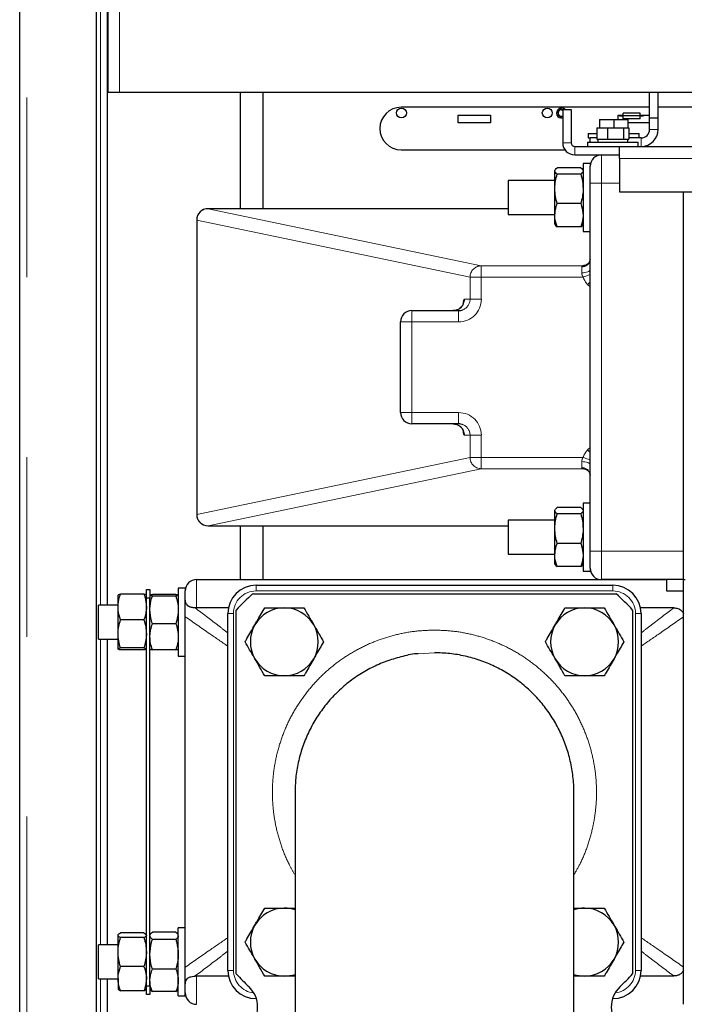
# Model space of a CAD drawing. Header units: millimetres. Extents: x 18 to 260, y 57 to 148.
# Tile 36 of 80: x 98.65 to 103.34, y 74.23 to 81.18. Entities that reach past the tile are written whole.
import ezdxf

# ---------------------------------------------------------------- set-up
doc = ezdxf.new("R2010")
doc.units = ezdxf.units.MM
doc.linetypes.add('PHANTOM', pattern=[12.7, 6.35, -1.27, 1.27, -1.27, 1.27, -1.27])

msp = doc.modelspace()

# ---------------------------------------------------------------- linework, layer by layer
at = {"color": 7, "linetype": 'Continuous', "lineweight": 25}
for p, q in [((98.6467, 61.0696), (98.6467, 88.2696)), ((99.1867, 87.7655), (99.1867, 61.0696)), ((99.2667, 77.0496), (99.2667, 87.6855)), ((99.2717, 80.6696), (99.2717, 87.5296)), ((99.3517, 80.6696), (99.2717, 80.6696)), ((104.2617, 80.6696), (99.3517, 80.6696)), ((100.2067, 79.8497), (100.2067, 80.6696)), ((100.3637, 80.6696), (100.3637, 79.8497)), ((100.3667, 79.8497), (100.3667, 80.6696)), ((103.0967, 80.4896), (103.0967, 80.6696)), ((103.1567, 80.4896), (103.1567, 80.6696)), ((103.0967, 80.5656), (101.3407, 80.5656)), ((102.4827, 80.5496), (102.4827, 80.3146)), ((102.4827, 80.5496), (102.5427, 80.5496)), ((102.5427, 80.5496), (102.5427, 80.3146)), ((103.4467, 80.5656), (103.1567, 80.5656)), ((101.7437, 80.4556), (101.7437, 80.5096)), ((101.7437, 80.5096), (101.9737, 80.5096)), ((101.9737, 80.5096), (101.9737, 80.4556)), ((102.7427, 80.4796), (102.7427, 80.4196)), ((102.7427, 80.4796), (102.8427, 80.4796)), ((102.8427, 80.4796), (102.8427, 80.4196)), ((102.8427, 80.4796), (102.9427, 80.4796)), ((102.8737, 80.4796), (102.8737, 80.5096)), ((102.8737, 80.5096), (102.9087, 80.5096)), ((102.8837, 80.5096), (102.8837, 80.5046)), ((102.8837, 80.5046), (102.9087, 80.5046)), ((102.9087, 80.5046), (102.9087, 80.5246)), ((103.0287, 80.5246), (102.9087, 80.5246)), ((102.9087, 80.4846), (102.9087, 80.5046)), ((103.0287, 80.5046), (102.9087, 80.5046)), ((103.0287, 80.4846), (102.9087, 80.4846)), ((102.9427, 80.4796), (102.9427, 80.4196)), ((103.0287, 80.5046), (103.0287, 80.5246)), ((103.0287, 80.5096), (103.0967, 80.5096)), ((103.0287, 80.4846), (103.0287, 80.5046)), ((103.0287, 80.5046), (103.0537, 80.5046)), ((103.0537, 80.5046), (103.0537, 80.5096)), ((103.1567, 80.4896), (103.0967, 80.4896)), ((103.0967, 80.4096), (103.0967, 80.4896)), ((103.1567, 80.4096), (103.1567, 80.4896)), ((101.9737, 80.4556), (101.7437, 80.4556)), ((102.7232, 80.4196), (102.7232, 80.3396)), ((102.7232, 80.4196), (102.7983, 80.4196)), ((102.7983, 80.4196), (102.7983, 80.3396)), ((102.7983, 80.4196), (102.9118, 80.4196)), ((102.9118, 80.4196), (102.9118, 80.3396)), ((102.9118, 80.4196), (102.9502, 80.4196)), ((103.0967, 80.4556), (102.9427, 80.4556)), ((102.9502, 80.4196), (102.9502, 80.3396)), ((102.6627, 80.3796), (102.6627, 80.3496)), ((102.6627, 80.3796), (102.7232, 80.3796)), ((102.6627, 80.3496), (102.6767, 80.3496)), ((102.6767, 80.3196), (102.6767, 80.3496)), ((102.7232, 80.3496), (102.6767, 80.3496)), ((102.7232, 80.3396), (102.7399, 80.3396)), ((102.7317, 80.3396), (102.7317, 80.3196)), ((102.7399, 80.3396), (102.7816, 80.3396)), ((102.7816, 80.3396), (102.7983, 80.3396)), ((102.7983, 80.3396), (102.8236, 80.3396)), ((102.8236, 80.3396), (102.8866, 80.3396)), ((102.8866, 80.3396), (102.9118, 80.3396)), ((102.9118, 80.3396), (102.9204, 80.3396)), ((102.9204, 80.3396), (102.9416, 80.3396)), ((102.9416, 80.3396), (102.9502, 80.3396)), ((102.9417, 80.3196), (102.9417, 80.3396)), ((102.9502, 80.3796), (103.0227, 80.3796)), ((103.0367, 80.3496), (102.9502, 80.3496)), ((103.0227, 80.3496), (103.0227, 80.3796)), ((101.3407, 80.2656), (102.4982, 80.2656)), ((102.5677, 80.2896), (102.8827, 80.2896)), ((102.6567, 80.3196), (102.6567, 80.2896)), ((102.6567, 80.3196), (103.0167, 80.3196)), ((102.8827, 80.2046), (102.8827, 80.2896)), ((102.8827, 80.2896), (121.8107, 80.2896)), ((103.0167, 80.2896), (103.0167, 80.3196)), ((102.5677, 80.2296), (102.8827, 80.2296)), ((102.8827, 80.2046), (102.8827, 79.9696)), ((102.4292, 80.124), (102.4267, 80.1196)), ((102.6097, 80.1378), (102.4437, 80.1378)), ((102.6267, 80.1196), (102.6241, 80.124)), ((102.6767, 80.1696), (102.6267, 80.1696)), ((102.6267, 80.1696), (102.6267, 79.6896)), ((102.6767, 80.1696), (102.6767, 80.1496)), ((102.6767, 80.0296), (102.6767, 80.1496)), ((102.4267, 80.1158), (102.4267, 80.1196)), ((102.4267, 79.9896), (102.4267, 80.1158)), ((102.6097, 80.0937), (102.4437, 80.0937)), ((102.4267, 80.0496), (102.0967, 80.0496)), ((102.0967, 80.0496), (102.0967, 79.8105)), ((102.4267, 79.8035), (102.4267, 79.9896)), ((102.6767, 77.4296), (102.6767, 80.0296)), ((102.8827, 79.9696), (121.5475, 79.9696)), ((103.3367, 77.2296), (103.3367, 79.9696)), ((102.0967, 79.8497), (99.9772, 79.8497)), ((99.9772, 79.8497), (99.9772, 79.8497)), ((102.6097, 79.8855), (102.4437, 79.8855)), ((102.0967, 79.8105), (102.0967, 79.8096)), ((102.0967, 79.8096), (102.4267, 79.8096)), ((102.4267, 79.7396), (102.4267, 79.8035)), ((99.8972, 79.7697), (99.8972, 77.6896)), ((102.4267, 79.7396), (102.4292, 79.7353)), ((102.6097, 79.7215), (102.4437, 79.7215)), ((102.6241, 79.7353), (102.6267, 79.7396)), ((102.6267, 79.6896), (102.6767, 79.6896)), ((102.6317, 79.4467), (102.6254, 79.4464)), ((102.6311, 79.4467), (102.6353, 79.447)), ((101.4167, 79.1296), (101.7469, 79.1296)), ((101.3367, 78.4096), (101.3367, 79.0496)), ((101.7469, 78.3296), (101.4167, 78.3296)), ((102.6767, 77.7696), (102.6267, 77.7696)), ((102.6267, 77.7696), (102.6267, 77.2896)), ((102.4292, 77.724), (102.4267, 77.7196)), ((102.4267, 77.7158), (102.4267, 77.7196)), ((102.4267, 77.5896), (102.4267, 77.7158)), ((102.6097, 77.7378), (102.4437, 77.7378)), ((102.6097, 77.6937), (102.4437, 77.6937)), ((102.6267, 77.7196), (102.6241, 77.724)), ((102.4267, 77.6496), (102.0967, 77.6496)), ((102.0967, 77.6496), (102.0967, 77.4105)), ((99.9772, 77.6096), (102.0967, 77.6096)), ((99.9772, 77.6096), (99.9772, 77.6096)), ((100.2067, 77.2296), (100.2067, 77.6096)), ((100.3637, 77.6096), (100.3637, 77.2296)), ((100.3667, 77.2296), (100.3667, 77.6096)), ((102.4267, 77.4035), (102.4267, 77.5896)), ((102.6097, 77.4855), (102.4437, 77.4855)), ((102.0967, 77.4105), (102.0967, 77.4096)), ((102.0967, 77.4096), (102.4267, 77.4096)), ((102.6767, 77.3096), (102.6767, 77.4296)), ((102.4267, 77.3396), (102.4267, 77.4035)), ((102.4267, 77.3396), (102.4292, 77.3353)), ((102.6241, 77.3353), (102.6267, 77.3396)), ((102.6097, 77.3215), (102.4437, 77.3215)), ((102.6267, 77.2896), (102.6767, 77.2896)), ((102.6767, 77.3096), (102.6767, 77.2896)), ((99.8967, 77.2296), (103.2167, 77.2296)), ((103.3367, 77.2296), (102.7567, 77.2296)), ((103.2167, 77.2296), (103.2167, 77.1496)), ((103.3367, 77.2296), (103.3467, 77.2296)), ((103.3367, 74.2296), (103.3367, 77.2296)), ((99.5417, 77.1596), (99.5667, 77.1596)), ((99.5417, 77.0996), (99.5417, 77.1596)), ((99.5667, 77.1596), (99.5667, 77.0996)), ((99.8167, 77.1696), (99.7667, 77.1696)), ((99.7667, 77.1696), (99.7667, 77.1517)), ((99.7667, 77.1517), (99.7667, 76.6896)), ((99.8167, 77.1696), (99.8167, 77.1517)), ((99.8167, 77.1517), (99.8167, 77.1496)), ((99.8167, 77.0875), (99.8167, 77.1496)), ((100.3167, 77.1896), (102.8367, 77.1896)), ((103.2167, 77.1496), (103.3367, 77.1496)), ((99.3417, 77.0359), (99.3417, 77.1193)), ((99.5247, 77.1268), (99.3587, 77.1268)), ((99.5667, 77.0996), (99.5417, 77.0996)), ((99.5417, 74.3596), (99.5417, 77.0996)), ((99.5667, 74.3596), (99.5667, 77.0996)), ((99.7497, 77.1251), (99.5837, 77.1251)), ((99.7497, 77.1136), (99.5837, 77.1136)), ((100.2922, 77.1296), (102.8612, 77.1296)), ((99.3417, 77.0496), (99.2042, 77.0496)), ((99.2042, 76.8096), (99.2042, 77.0496)), ((99.3417, 76.8463), (99.3417, 77.0359)), ((99.8967, 77.0296), (99.8854, 77.0301)), ((100.1207, 77.0296), (99.8967, 77.0296)), ((100.1767, 74.4451), (100.1767, 77.0142)), ((102.9767, 77.0142), (102.9767, 74.4451)), ((103.2673, 77.0296), (103.0326, 77.0296)), ((99.5247, 76.9449), (99.3587, 76.9449)), ((99.8167, 74.4917), (99.8167, 76.9676)), ((100.1167, 74.4696), (100.1167, 76.9896)), ((103.0367, 76.9896), (103.0367, 74.4696)), ((99.7497, 76.9181), (99.5837, 76.9181)), ((99.2042, 76.8096), (99.3417, 76.8096)), ((99.2667, 74.6496), (99.2667, 76.8096)), ((99.3417, 76.7401), (99.3417, 76.8463)), ((99.5247, 76.7477), (99.3587, 76.7477)), ((99.5247, 76.7325), (99.3587, 76.7325)), ((99.7497, 76.7341), (99.5837, 76.7341)), ((99.7667, 76.6896), (99.8167, 76.6896)), ((100.5917, 75.7263), (100.5917, 72.693)), ((102.5617, 72.693), (102.5617, 75.7263)), ((99.8167, 74.7696), (99.7667, 74.7696)), ((99.7667, 74.2896), (99.7667, 74.7696)), ((99.3417, 74.5988), (99.3417, 74.7175)), ((99.5247, 74.734), (99.3587, 74.734)), ((99.5247, 74.701), (99.3587, 74.701)), ((99.5701, 74.7255), (99.5667, 74.7196)), ((99.7497, 74.7402), (99.5837, 74.7402)), ((99.7667, 74.7196), (99.7633, 74.7255)), ((99.3417, 74.6496), (99.2042, 74.6496)), ((99.2042, 74.4096), (99.2042, 74.6496)), ((99.7497, 74.6883), (99.5837, 74.6883)), ((99.3417, 74.411), (99.3417, 74.5988)), ((99.5247, 74.4967), (99.3587, 74.4967)), ((99.7497, 74.4778), (99.5837, 74.4778)), ((99.8854, 74.4291), (99.8967, 74.4296)), ((99.8967, 74.4296), (100.1207, 74.4296)), ((103.0326, 74.4296), (103.2673, 74.4296)), ((99.2042, 74.4096), (99.3417, 74.4096)), ((99.2667, 74.0496), (99.2667, 74.4096)), ((99.3417, 74.411), (99.3417, 74.3397)), ((99.5417, 74.3596), (99.5667, 74.3596)), ((99.5417, 74.2996), (99.5417, 74.3596)), ((99.5667, 74.3596), (99.5667, 74.2996)), ((99.8167, 74.3096), (99.8167, 74.3718)), ((99.5247, 74.3253), (99.3587, 74.3253)), ((99.5667, 74.2996), (99.5417, 74.2996)), ((99.5667, 74.3396), (99.5701, 74.3338)), ((99.7497, 74.3191), (99.5837, 74.3191)), ((99.7633, 74.3338), (99.7667, 74.3396)), ((99.7667, 74.2896), (99.8167, 74.2896)), ((99.8167, 74.2896), (99.8167, 74.3096)), ((100.3185, 74.2696), (100.3167, 74.2696)), ((102.8367, 74.2696), (102.8349, 74.2696))]:
    msp.add_line(p, q, dxfattribs=at)
at = {"color": 8, "linetype": 'PHANTOM', "lineweight": 18}
for p, q in [((98.6967, 88.2555), (98.6967, 61.0696)), ((99.2167, 77.0496), (99.2167, 87.6855)), ((99.3517, 80.6696), (99.3517, 87.5096)), ((103.1567, 80.4096), (103.0967, 80.4096)), ((103.0367, 80.2896), (103.0367, 80.3496)), ((102.5427, 80.3146), (102.4827, 80.3146)), ((102.5677, 80.2896), (102.5677, 80.2296)), ((102.7567, 80.2296), (102.7567, 80.0296)), ((102.8827, 80.2046), (121.766, 80.2046)), ((102.6767, 80.0296), (102.7567, 80.0296)), ((102.7567, 80.0296), (102.7567, 77.4296)), ((102.8827, 80.0296), (102.7567, 80.0296)), ((99.9772, 79.8497), (101.9078, 79.4464)), ((102.0967, 79.8497), (99.9772, 79.8497)), ((99.8977, 79.7697), (99.8972, 79.7697)), ((101.8283, 79.3664), (99.8977, 79.7697)), ((99.8977, 79.7697), (99.8977, 77.6896)), ((101.9078, 79.3664), (101.9078, 79.4464)), ((101.9078, 79.4464), (102.6254, 79.4464)), ((102.6167, 79.3963), (102.6167, 79.4384)), ((101.8283, 79.2096), (101.8283, 79.3664)), ((101.8283, 79.3664), (101.9078, 79.3664)), ((101.9078, 79.3664), (101.9078, 79.2096)), ((102.6269, 79.3664), (101.9078, 79.3664)), ((102.6767, 79.2973), (102.6586, 79.314)), ((101.7885, 79.2096), (101.8283, 79.2096)), ((101.8283, 79.2096), (101.9078, 79.2096)), ((101.4167, 79.1296), (101.4167, 79.0496)), ((101.7469, 79.1296), (101.7469, 79.0496)), ((101.4167, 79.0496), (101.3367, 79.0496)), ((101.4167, 79.0496), (101.4167, 78.4096)), ((101.7469, 79.0496), (101.4167, 79.0496)), ((101.3362, 78.6996), (101.3362, 78.7596)), ((101.3367, 78.7596), (101.3362, 78.7596)), ((101.3367, 78.6996), (101.3362, 78.6996)), ((101.4167, 78.4096), (101.3367, 78.4096)), ((101.4167, 78.4096), (101.7469, 78.4096)), ((101.4167, 78.4096), (101.4167, 78.3296)), ((101.7469, 78.4096), (101.7469, 78.3296)), ((101.8283, 78.2496), (101.7885, 78.2496)), ((101.8283, 78.0929), (101.8283, 78.2496)), ((101.9078, 78.2496), (101.8283, 78.2496)), ((101.9078, 78.2496), (101.9078, 78.0929)), ((102.6586, 78.1452), (102.6767, 78.162)), ((99.8977, 77.6896), (101.8283, 78.0929)), ((101.9078, 78.0929), (101.8283, 78.0929)), ((101.9078, 78.0129), (101.9078, 78.0929)), ((101.9078, 78.0929), (102.6269, 78.0929)), ((102.6167, 78.0209), (102.6167, 78.063)), ((101.9078, 78.0129), (99.9772, 77.6096)), ((102.6254, 78.0129), (101.9078, 78.0129)), ((102.6254, 78.0129), (102.631, 78.0126)), ((99.8977, 77.6896), (99.8972, 77.6896)), ((99.9772, 77.6096), (102.0967, 77.6096)), ((102.6767, 77.4296), (102.7567, 77.4296)), ((102.7567, 77.4296), (102.7567, 77.2296)), ((102.7567, 77.4296), (103.3367, 77.4296)), ((99.8967, 77.2296), (99.8967, 77.0296)), ((100.3167, 77.1496), (100.3167, 77.1896)), ((102.8367, 77.1496), (100.3167, 77.1496)), ((102.8367, 77.1496), (102.8367, 77.1896)), ((100.1167, 76.9896), (100.1567, 76.9896)), ((100.1567, 76.9896), (100.1567, 74.4696)), ((102.9967, 74.4696), (102.9967, 76.9896)), ((102.9967, 76.9896), (103.0367, 76.9896)), ((99.2167, 74.6496), (99.2167, 76.8096)), ((101.5767, 76.7129), (101.4624, 76.7062)), ((99.8967, 74.4296), (99.8967, 74.2296)), ((100.1167, 74.4696), (100.1567, 74.4696)), ((102.9967, 74.4696), (103.0367, 74.4696)), ((99.2167, 74.0496), (99.2167, 74.4096)), ((100.3167, 74.2696), (100.3167, 74.2751)), ((102.8367, 74.2696), (102.8367, 74.2751))]:
    msp.add_line(p, q, dxfattribs=at)
at = {"color": 7, "linetype": 'Continuous', "lineweight": 25, "flags": 128}
msp.add_lwpolyline([(102.4737, 80.5483), (102.4823, 80.5466), (102.4827, 80.5464)], dxfattribs=at)
at = {"color": 8, "linetype": 'PHANTOM', "lineweight": 18, "flags": 128}
for points in [[(102.6767, 79.4187), (102.6755, 79.4144), (102.6721, 79.4101), (102.6666, 79.4063), (102.6591, 79.4029), (102.65, 79.4001), (102.6396, 79.398), (102.6284, 79.3967), (102.6167, 79.3963)], [(102.6269, 79.3664), (102.6363, 79.3698), (102.6454, 79.3731), (102.654, 79.3762), (102.6618, 79.379), (102.6687, 79.3814), (102.6744, 79.3835), (102.6767, 79.3843)], [(102.6586, 79.314), (102.6646, 79.3198), (102.6706, 79.3254), (102.6762, 79.3308), (102.6767, 79.3312)], [(102.6767, 78.1281), (102.6762, 78.1285), (102.6706, 78.1339), (102.6646, 78.1395), (102.6586, 78.1452)], [(102.6767, 78.0406), (102.6755, 78.0449), (102.6721, 78.0491), (102.6666, 78.053), (102.6591, 78.0564), (102.65, 78.0592), (102.6396, 78.0613), (102.6284, 78.0625), (102.6167, 78.063)], [(102.6767, 78.075), (102.6744, 78.0758), (102.6687, 78.0778), (102.6618, 78.0803), (102.654, 78.0831), (102.6454, 78.0862), (102.6363, 78.0895), (102.6269, 78.0929)]]:
    msp.add_lwpolyline(points, dxfattribs=at)
at = {"color": 7, "linetype": 'Continuous', "lineweight": 25}
for centre in [(101.3437, 80.5256), (102.3737, 80.5256)]:
    msp.add_circle(centre, 0.035, dxfattribs=at)
for centre, radius, start, end in [((101.3407, 80.4156), 0.15, 90, 270), ((102.4737, 80.5256), 0.035, 43.29181, 284.9006), ((102.4737, 80.5256), 0.025, 68.8998, 291.1002), ((102.4737, 80.5256), 0.0226, 90, 293.42183), ((103.0367, 80.4096), 0.06, 270, 0), ((103.0367, 80.4096), 0.12, 270, 0), ((102.5677, 80.3146), 0.085, 180, 270), ((102.5677, 80.3146), 0.025, 180, 270), ((102.7567, 80.1496), 0.08, 90, 180), ((99.9772, 79.7697), 0.08, 90, 180), ((101.4167, 79.0496), 0.08, 90, 180), ((101.4167, 78.4096), 0.08, 180, 270), ((99.9772, 77.6896), 0.08, 180, 270), ((102.7567, 77.3096), 0.08, 180, 270), ((99.8967, 77.1496), 0.08, 90, 180), ((100.3167, 76.9896), 0.2, 90, 180), ((102.8367, 76.9896), 0.2, 0, 90), ((101.5767, 75.7296), 1.9, 132.5369, 137.4631), ((101.5767, 75.7296), 1.9, 42.5369, 47.4631), ((100.516, 76.7903), 0.24, 90, 150), ((100.516, 76.7903), 0.24, 30, 90), ((102.6373, 76.7903), 0.24, 90, 150), ((102.6373, 76.7903), 0.24, 30, 90), ((100.516, 76.7903), 0.24, 150, 210), ((100.516, 76.7903), 0.24, 330, 30), ((102.6373, 76.7903), 0.24, 150, 210), ((102.6373, 76.7903), 0.24, 330, 30), ((100.516, 76.7903), 0.24, 210, 270), ((100.516, 76.7903), 0.24, 270, 330), ((102.6373, 76.7903), 0.24, 210, 270), ((102.6373, 76.7903), 0.24, 270, 330), ((100.516, 74.669), 0.24, 90, 150), ((100.516, 74.669), 0.24, 71.62405, 90), ((102.6373, 74.669), 0.24, 90, 108.37595), ((102.6373, 74.669), 0.24, 30, 90), ((100.516, 74.669), 0.24, 150, 210), ((102.6373, 74.669), 0.24, 330, 30), ((100.516, 74.669), 0.24, 210, 270), ((102.6373, 74.669), 0.24, 270, 330), ((100.3167, 74.4696), 0.2, 180, 270), ((101.5767, 75.7296), 1.9, 222.5369, 226.3699), ((100.516, 74.669), 0.24, 270, 288.37595), ((102.6373, 74.669), 0.24, 251.62405, 270), ((102.8367, 74.4696), 0.2, 270, 0), ((101.5767, 75.7296), 1.9, 313.6301, 317.4631), ((100.1277, 74.2096), 0.2, 313.6301, 46.3699), ((103.0257, 74.2096), 0.2, 133.6301, 226.3699), ((99.8967, 74.3096), 0.08, 180, 270)]:
    msp.add_arc(centre, radius, start, end, dxfattribs=at)
at = {"color": 8, "linetype": 'PHANTOM', "lineweight": 18}
for centre, radius, start, end in [((99.9777, 79.7697), 0.08, 90.3414, 179.99642), ((101.9083, 79.3664), 0.08, 90.34186, 179.99582), ((102.6195, 79.4956), 0.0572, 267.15069, 356.8321), ((101.7087, 79.2094), 0.0798, 270.17841, 0.17571), ((101.4962, 78.7596), 0.16, 175.50256, 180), ((101.4962, 78.6996), 0.16, 180, 184.49744), ((101.7087, 78.2499), 0.0798, 359.82429, 89.82159), ((101.9083, 78.0929), 0.08, 180.00418, 269.65814), ((102.6195, 77.9637), 0.0572, 3.16676, 92.85171), ((99.9777, 77.6896), 0.08, 180.00456, 269.65677), ((100.3167, 76.9896), 0.16, 90, 180), ((102.8367, 76.9896), 0.16, 0, 90), ((100.3167, 74.4696), 0.16, 180, 264.16132), ((102.8367, 74.4696), 0.16, 275.83868, 0)]:
    msp.add_arc(centre, radius, start, end, dxfattribs=at)
for centre, major_axis, ratio, start_param, end_param in [((102.7367, 79.4447), (0.12, 0), 0.038834, 2.604044, 2.758281), ((102.7367, 79.426), (0, 0.1474), 0.814102, 1.986613, 2.433088), ((101.7469, 79.2096), (0.161, 0), 0.993842, 4.712389, 6.283185), ((101.7885, 79.0496), (0, 0.16), 0.111496, 0, 0.62846), ((101.7469, 79.2096), (0.0815, 0), 0.981787, 5.10626, 6.283185), ((101.7469, 78.2496), (-0.161, 0), 0.993842, 3.141593, 4.712389), ((101.7469, 78.2496), (0.0815, 0), 0.981787, 0, 1.151954), ((101.7885, 78.4096), (0, 0.16), 0.111496, 2.511891, 3.141593), ((102.7367, 78.0333), (0, 0.1474), 0.814102, 0.708505, 1.15498)]:
    msp.add_ellipse(centre, major_axis=major_axis, ratio=ratio, start_param=start_param, end_param=end_param, dxfattribs=at)
at = {"color": 7, "linetype": 'Continuous', "lineweight": 25}
for centre, start_param, end_param in [((101.7469, 79.2096), 4.712389, 5.10626), ((101.7469, 78.2496), 1.151954, 1.570796)]:
    msp.add_ellipse(centre, major_axis=(0.0815, 0), ratio=0.981787, start_param=start_param, end_param=end_param, dxfattribs=at)
for points, knots in [([(102.4267, 80.1158), (102.4267, 80.1163), (102.4269, 80.1202), (102.4306, 80.1277), (102.4393, 80.1344), (102.4437, 80.1378)], [0, 0, 0, 0, 0.07007, 0.530796, 1, 1, 1, 1]), ([(102.6097, 80.1378), (102.6148, 80.1343), (102.6215, 80.1296), (102.6231, 80.1247), (102.6234, 80.1236)], [0, 0, 0, 0, 0.764806, 1, 1, 1, 1]), ([(102.4437, 80.0937), (102.4389, 80.0973), (102.4293, 80.1045), (102.4276, 80.112), (102.4267, 80.1158)], [0, 0, 0, 0, 0.495476, 1, 1, 1, 1]), ([(102.4267, 79.9896), (102.4267, 79.9921), (102.4269, 80.0107), (102.4306, 80.046), (102.4393, 80.0777), (102.4437, 80.0937)], [0, 0, 0, 0, 0.070093, 0.530785, 1, 1, 1, 1]), ([(102.6267, 80.1158), (102.6267, 80.1152), (102.6265, 80.1113), (102.6228, 80.1038), (102.6141, 80.0971), (102.6097, 80.0937)], [0, 0, 0, 0, 0.070113, 0.530776, 1, 1, 1, 1]), ([(102.6097, 80.0937), (102.6145, 80.0768), (102.624, 80.0427), (102.6258, 80.0074), (102.6267, 79.9896)], [0, 0, 0, 0, 0.495454, 1, 1, 1, 1]), ([(102.4437, 79.8855), (102.4389, 79.9024), (102.4293, 79.9365), (102.4276, 79.9718), (102.4267, 79.9896)], [0, 0, 0, 0, 0.495454, 1, 1, 1, 1]), ([(102.6267, 79.9896), (102.6267, 79.9871), (102.6265, 79.9684), (102.6228, 79.9332), (102.6141, 79.9015), (102.6097, 79.8855)], [0, 0, 0, 0, 0.070093, 0.530772, 1, 1, 1, 1]), ([(102.4267, 79.8035), (102.4288, 79.825), (102.4314, 79.8528), (102.4414, 79.8795), (102.4437, 79.8855)], [0, 0, 0, 0, 0.775622, 1, 1, 1, 1]), ([(102.6097, 79.8855), (102.612, 79.8795), (102.6219, 79.8528), (102.6246, 79.825), (102.6267, 79.8035)], [0, 0, 0, 0, 0.224378, 1, 1, 1, 1]), ([(102.4437, 79.7215), (102.4368, 79.7419), (102.4277, 79.769), (102.4269, 79.7967), (102.4267, 79.8035)], [0, 0, 0, 0, 0.757602, 1, 1, 1, 1]), ([(102.6267, 79.8035), (102.6265, 79.7967), (102.6256, 79.769), (102.6166, 79.7419), (102.6097, 79.7215)], [0, 0, 0, 0, 0.242398, 1, 1, 1, 1]), ([(102.4299, 79.7357), (102.4304, 79.7343), (102.4323, 79.7295), (102.4389, 79.7248), (102.4437, 79.7215)], [0, 0, 0, 0, 0.2757157, 1, 1, 1, 1]), ([(102.6097, 79.7215), (102.6148, 79.725), (102.6215, 79.7297), (102.6231, 79.7345), (102.6234, 79.7357)], [0, 0, 0, 0, 0.764806, 1, 1, 1, 1]), ([(102.6764, 79.4915), (102.6763, 79.4887), (102.676, 79.4827), (102.6701, 79.4691), (102.6592, 79.4572), (102.6454, 79.4488), (102.6356, 79.4478), (102.6315, 79.4474)], [0, 0, 0, 0, 0.182675, 0.39296, 0.615128, 0.839485, 1, 1, 1, 1]), ([(101.7792, 79.1762), (101.7792, 79.1762), (101.7793, 79.1764), (101.7776, 79.1717), (101.7728, 79.1628), (101.7635, 79.1512), (101.7494, 79.1401), (101.7307, 79.1315), (101.7165, 79.1303), (101.7089, 79.1296)], [0, 0, 0, 0, 0.079967, 0.193922, 0.316891, 0.460045, 0.624973, 0.802521, 1, 1, 1, 1]), ([(101.7089, 78.3296), (101.7161, 78.3291), (101.7296, 78.328), (101.7474, 78.3202), (101.761, 78.3104), (101.7704, 78.2999), (101.7761, 78.2906), (101.7787, 78.2848), (101.7794, 78.2824), (101.7793, 78.2828), (101.7793, 78.2829)], [0, 0, 0, 0, 0.186894, 0.356579, 0.506991, 0.640711, 0.757504, 0.864179, 0.967907, 1, 1, 1, 1]), ([(102.6309, 78.0122), (102.6321, 78.0122), (102.639, 78.0124), (102.6514, 78.0072), (102.6648, 77.997), (102.6732, 77.9842), (102.6765, 77.9733), (102.6765, 77.969), (102.6765, 77.9675)], [0, 0, 0, 0, 0.047073, 0.268686, 0.492402, 0.698528, 0.8904, 1, 1, 1, 1]), ([(102.4267, 77.7158), (102.4267, 77.7163), (102.4269, 77.7202), (102.4306, 77.7277), (102.4393, 77.7344), (102.4437, 77.7378)], [0, 0, 0, 0, 0.070072, 0.530797, 1, 1, 1, 1]), ([(102.4437, 77.6937), (102.4389, 77.6973), (102.4293, 77.7045), (102.4276, 77.712), (102.4267, 77.7158)], [0, 0, 0, 0, 0.495477, 1, 1, 1, 1]), ([(102.4267, 77.5896), (102.4267, 77.5921), (102.4269, 77.6107), (102.4306, 77.646), (102.4393, 77.6777), (102.4437, 77.6937)], [0, 0, 0, 0, 0.070093, 0.530795, 1, 1, 1, 1]), ([(102.6097, 77.7378), (102.6148, 77.7343), (102.6215, 77.7296), (102.6231, 77.7247), (102.6234, 77.7236)], [0, 0, 0, 0, 0.764806, 1, 1, 1, 1]), ([(102.6267, 77.7158), (102.6267, 77.7152), (102.6265, 77.7113), (102.6228, 77.7038), (102.6141, 77.6971), (102.6097, 77.6937)], [0, 0, 0, 0, 0.070111, 0.530773, 1, 1, 1, 1]), ([(102.6097, 77.6937), (102.6145, 77.6768), (102.624, 77.6427), (102.6258, 77.6074), (102.6267, 77.5896)], [0, 0, 0, 0, 0.495454, 1, 1, 1, 1]), ([(102.4437, 77.4855), (102.4389, 77.5024), (102.4293, 77.5365), (102.4276, 77.5718), (102.4267, 77.5896)], [0, 0, 0, 0, 0.495454, 1, 1, 1, 1]), ([(102.6267, 77.5896), (102.6267, 77.5871), (102.6265, 77.5684), (102.6228, 77.5332), (102.6141, 77.5015), (102.6097, 77.4855)], [0, 0, 0, 0, 0.070093, 0.530782, 1, 1, 1, 1]), ([(102.4267, 77.4035), (102.4288, 77.425), (102.4314, 77.4528), (102.4414, 77.4795), (102.4437, 77.4855)], [0, 0, 0, 0, 0.775612, 1, 1, 1, 1]), ([(102.6097, 77.4855), (102.612, 77.4795), (102.6219, 77.4528), (102.6246, 77.425), (102.6267, 77.4035)], [0, 0, 0, 0, 0.224388, 1, 1, 1, 1]), ([(102.4437, 77.3215), (102.4368, 77.3419), (102.4277, 77.369), (102.4269, 77.3967), (102.4267, 77.4035)], [0, 0, 0, 0, 0.757596, 1, 1, 1, 1]), ([(102.6267, 77.4035), (102.6265, 77.3967), (102.6256, 77.369), (102.6166, 77.3419), (102.6097, 77.3215)], [0, 0, 0, 0, 0.242404, 1, 1, 1, 1]), ([(102.4299, 77.3357), (102.4304, 77.3343), (102.4323, 77.3295), (102.4389, 77.3248), (102.4437, 77.3215)], [0, 0, 0, 0, 0.2757157, 1, 1, 1, 1]), ([(102.6097, 77.3215), (102.6148, 77.325), (102.6215, 77.3297), (102.6231, 77.3345), (102.6234, 77.3357)], [0, 0, 0, 0, 0.764806, 1, 1, 1, 1]), ([(99.3417, 77.0359), (99.3438, 77.0598), (99.3464, 77.0906), (99.3564, 77.1202), (99.3587, 77.1268)], [0, 0, 0, 0, 0.7755947, 1, 1, 1, 1]), ([(99.3587, 77.1268), (99.3539, 77.1256), (99.3443, 77.1231), (99.3426, 77.1205), (99.3417, 77.1192)], [0, 0, 0, 0, 0.495443, 1, 1, 1, 1]), ([(99.5247, 77.1268), (99.527, 77.1202), (99.5369, 77.0906), (99.5396, 77.0598), (99.5417, 77.0359)], [0, 0, 0, 0, 0.224405, 1, 1, 1, 1]), ([(99.5417, 77.1192), (99.5417, 77.1194), (99.5415, 77.1207), (99.5378, 77.1233), (99.5291, 77.1256), (99.5247, 77.1268)], [0, 0, 0, 0, 0.070092, 0.530772, 1, 1, 1, 1]), ([(99.5667, 77.1194), (99.5667, 77.1195), (99.5669, 77.1206), (99.5706, 77.1225), (99.5793, 77.1243), (99.5837, 77.1251)], [0, 0, 0, 0, 0.070105, 0.53082, 1, 1, 1, 1]), ([(99.5837, 77.1136), (99.5789, 77.1145), (99.5693, 77.1164), (99.5676, 77.1184), (99.5667, 77.1194)], [0, 0, 0, 0, 0.495453, 1, 1, 1, 1]), ([(99.5667, 77.0159), (99.5669, 77.0239), (99.5677, 77.057), (99.5768, 77.0892), (99.5837, 77.1136)], [0, 0, 0, 0, 0.2423984, 1, 1, 1, 1]), ([(99.7497, 77.1251), (99.7545, 77.1242), (99.764, 77.1223), (99.7658, 77.1204), (99.7667, 77.1194)], [0, 0, 0, 0, 0.4954528, 1, 1, 1, 1]), ([(99.7667, 77.1194), (99.7667, 77.1192), (99.7665, 77.1182), (99.7628, 77.1163), (99.7541, 77.1145), (99.7497, 77.1136)], [0, 0, 0, 0, 0.070062, 0.530778, 1, 1, 1, 1]), ([(99.7497, 77.1136), (99.7566, 77.0892), (99.7656, 77.057), (99.7665, 77.0239), (99.7667, 77.0159)], [0, 0, 0, 0, 0.757602, 1, 1, 1, 1]), ([(99.8854, 77.0301), (99.8772, 77.0309), (99.8608, 77.0324), (99.8411, 77.0387), (99.8253, 77.0524), (99.8178, 77.0709), (99.817, 77.0825), (99.8167, 77.0875)], [0, 0, 0, 0, 0.17639, 0.353493, 0.515454, 0.790684, 1, 1, 1, 1]), ([(99.8167, 76.9676), (99.8167, 76.9754), (99.8167, 76.9968), (99.8167, 77.0345), (99.8167, 77.0664), (99.8167, 77.0823), (99.8167, 77.0875)], [0, 0, 0, 0, 0.147672, 0.403345, 0.8041, 1, 1, 1, 1]), ([(99.3587, 76.9449), (99.3518, 76.9677), (99.3427, 76.9976), (99.3419, 77.0284), (99.3417, 77.0359)], [0, 0, 0, 0, 0.75761, 1, 1, 1, 1]), ([(99.5417, 77.0359), (99.5415, 77.0284), (99.5406, 76.9976), (99.5316, 76.9677), (99.5247, 76.9449)], [0, 0, 0, 0, 0.2423896, 1, 1, 1, 1]), ([(99.5837, 76.9181), (99.5814, 76.9252), (99.5714, 76.9571), (99.5688, 76.9902), (99.5667, 77.0159)], [0, 0, 0, 0, 0.224387, 1, 1, 1, 1]), ([(99.7667, 77.0159), (99.7646, 76.9902), (99.7619, 76.9571), (99.752, 76.9252), (99.7497, 76.9181)], [0, 0, 0, 0, 0.775613, 1, 1, 1, 1]), ([(100.3082, 76.9103), (100.3133, 76.9192), (100.3275, 76.9439), (100.3509, 76.9842), (100.3686, 77.0149), (100.3775, 77.0303)], [0, 0, 0, 0, 0.21915, 0.607273, 1, 1, 1, 1]), ([(100.3775, 77.0303), (100.4, 77.0303), (100.4454, 77.0303), (100.4923, 77.0303), (100.516, 77.0303)], [0, 0, 0, 0, 0.495459, 1, 1, 1, 1]), ([(100.516, 77.0303), (100.5193, 77.0303), (100.5442, 77.0303), (100.5911, 77.0303), (100.6333, 77.0303), (100.6546, 77.0303)], [0, 0, 0, 0, 0.070098, 0.530785, 1, 1, 1, 1]), ([(100.6546, 77.0303), (100.6658, 77.0108), (100.6885, 76.9715), (100.712, 76.9308), (100.7239, 76.9103)], [0, 0, 0, 0, 0.495455, 1, 1, 1, 1]), ([(102.4295, 76.9103), (102.4346, 76.9192), (102.4489, 76.9439), (102.4722, 76.9842), (102.4899, 77.0149), (102.4988, 77.0303)], [0, 0, 0, 0, 0.21915, 0.607273, 1, 1, 1, 1]), ([(102.4988, 77.0303), (102.5213, 77.0303), (102.5667, 77.0303), (102.6137, 77.0303), (102.6373, 77.0303)], [0, 0, 0, 0, 0.495459, 1, 1, 1, 1]), ([(102.6373, 77.0303), (102.6406, 77.0303), (102.6655, 77.0303), (102.7124, 77.0303), (102.7546, 77.0303), (102.7759, 77.0303)], [0, 0, 0, 0, 0.070098, 0.530785, 1, 1, 1, 1]), ([(102.7759, 77.0303), (102.7872, 77.0108), (102.8099, 76.9715), (102.8333, 76.9308), (102.8452, 76.9103)], [0, 0, 0, 0, 0.495454, 1, 1, 1, 1]), ([(103.2673, 77.0296), (103.2768, 77.0289), (103.2957, 77.0274), (103.3213, 77.0133), (103.3316, 76.9981), (103.3367, 76.9908)], [0, 0, 0, 0, 0.338527, 0.679576, 1, 1, 1, 1]), ([(99.3417, 76.8463), (99.3417, 76.8487), (99.3419, 76.8664), (99.3456, 76.8997), (99.3543, 76.9298), (99.3587, 76.9449)], [0, 0, 0, 0, 0.0700921, 0.5307867, 1, 1, 1, 1]), ([(99.5247, 76.9449), (99.5295, 76.9289), (99.539, 76.8966), (99.5408, 76.8632), (99.5417, 76.8463)], [0, 0, 0, 0, 0.4954548, 1, 1, 1, 1]), ([(99.5667, 76.8261), (99.5667, 76.8283), (99.5669, 76.8448), (99.5706, 76.8759), (99.5793, 76.904), (99.5837, 76.9181)], [0, 0, 0, 0, 0.07009, 0.530787, 1, 1, 1, 1]), ([(99.7497, 76.9181), (99.7545, 76.9032), (99.764, 76.873), (99.7658, 76.8418), (99.7667, 76.8261)], [0, 0, 0, 0, 0.495465, 1, 1, 1, 1]), ([(100.2389, 76.7903), (100.2433, 76.7979), (100.2567, 76.8212), (100.2798, 76.8611), (100.2987, 76.8938), (100.3082, 76.9103)], [0, 0, 0, 0, 0.194802, 0.594661, 1, 1, 1, 1]), ([(100.7239, 76.9103), (100.7255, 76.9075), (100.7379, 76.8859), (100.7614, 76.8453), (100.7825, 76.8087), (100.7932, 76.7903)], [0, 0, 0, 0, 0.0700973, 0.5307868, 1, 1, 1, 1]), ([(102.3602, 76.7903), (102.3646, 76.7979), (102.378, 76.8212), (102.4011, 76.8611), (102.42, 76.8938), (102.4295, 76.9103)], [0, 0, 0, 0, 0.194802, 0.594662, 1, 1, 1, 1]), ([(102.8452, 76.9103), (102.8468, 76.9075), (102.8593, 76.8859), (102.8827, 76.8453), (102.9038, 76.8087), (102.9145, 76.7903)], [0, 0, 0, 0, 0.070096, 0.530786, 1, 1, 1, 1]), ([(99.3587, 76.7477), (99.3539, 76.7638), (99.3443, 76.7961), (99.3426, 76.8295), (99.3417, 76.8463)], [0, 0, 0, 0, 0.495469, 1, 1, 1, 1]), ([(99.5417, 76.8463), (99.5417, 76.844), (99.5415, 76.8263), (99.5378, 76.7929), (99.5291, 76.7629), (99.5247, 76.7477)], [0, 0, 0, 0, 0.070083, 0.530782, 1, 1, 1, 1]), ([(99.5837, 76.7341), (99.5789, 76.7491), (99.5693, 76.7792), (99.5676, 76.8104), (99.5667, 76.8261)], [0, 0, 0, 0, 0.495461, 1, 1, 1, 1]), ([(99.7667, 76.8261), (99.7667, 76.8239), (99.7665, 76.8074), (99.7628, 76.7763), (99.7541, 76.7483), (99.7497, 76.7341)], [0, 0, 0, 0, 0.070082, 0.530792, 1, 1, 1, 1]), ([(100.3082, 76.6703), (100.3065, 76.6731), (100.2941, 76.6947), (100.2706, 76.7353), (100.2495, 76.7719), (100.2389, 76.7903)], [0, 0, 0, 0, 0.0701039, 0.5307899, 1, 1, 1, 1]), ([(100.7932, 76.7903), (100.7843, 76.775), (100.7666, 76.7444), (100.7433, 76.704), (100.729, 76.6792), (100.7239, 76.6703)], [0, 0, 0, 0, 0.3884964, 0.7808513, 1, 1, 1, 1]), ([(102.4295, 76.6703), (102.4279, 76.6731), (102.4154, 76.6947), (102.392, 76.7353), (102.3709, 76.7719), (102.3602, 76.7903)], [0, 0, 0, 0, 0.070103, 0.53079, 1, 1, 1, 1]), ([(102.9145, 76.7903), (102.9057, 76.775), (102.888, 76.7444), (102.8647, 76.704), (102.8503, 76.6792), (102.8452, 76.6703)], [0, 0, 0, 0, 0.388497, 0.7808518, 1, 1, 1, 1]), ([(99.3417, 76.7401), (99.3417, 76.7403), (99.3419, 76.7417), (99.3456, 76.7442), (99.3543, 76.7466), (99.3587, 76.7477)], [0, 0, 0, 0, 0.070093, 0.530772, 1, 1, 1, 1]), ([(99.3587, 76.7325), (99.3539, 76.7337), (99.3443, 76.7362), (99.3426, 76.7388), (99.3417, 76.7401)], [0, 0, 0, 0, 0.495443, 1, 1, 1, 1]), ([(99.5247, 76.7477), (99.5295, 76.7465), (99.539, 76.744), (99.5408, 76.7414), (99.5417, 76.7401)], [0, 0, 0, 0, 0.495442, 1, 1, 1, 1]), ([(99.5417, 76.7401), (99.5417, 76.7399), (99.5415, 76.7385), (99.5378, 76.736), (99.5291, 76.7336), (99.5247, 76.7325)], [0, 0, 0, 0, 0.070092, 0.530772, 1, 1, 1, 1]), ([(99.5667, 76.7399), (99.5667, 76.7398), (99.5669, 76.7387), (99.5706, 76.7368), (99.5793, 76.735), (99.5837, 76.7341)], [0, 0, 0, 0, 0.070102, 0.530798, 1, 1, 1, 1]), ([(99.7497, 76.7341), (99.7545, 76.7351), (99.764, 76.737), (99.7658, 76.7389), (99.7667, 76.7399)], [0, 0, 0, 0, 0.495474, 1, 1, 1, 1]), ([(100.3775, 76.5503), (100.3662, 76.5698), (100.3435, 76.6091), (100.32, 76.6498), (100.3082, 76.6703)], [0, 0, 0, 0, 0.495462, 1, 1, 1, 1]), ([(101.4624, 76.7062), (101.4624, 76.7062), (101.4256, 76.7062), (101.3531, 76.6871), (101.2466, 76.6585), (101.1443, 76.615), (101.0476, 76.561), (100.9576, 76.4963), (100.9024, 76.4466), (100.8504, 76.394), (100.8012, 76.3381), (100.7375, 76.247), (100.6843, 76.1492), (100.6425, 76.0458), (100.6128, 75.9384), (100.5945, 75.8302), (100.5929, 75.758), (100.5921, 75.7228)], [0, 0, 0, 0, 0.000004, 0.076919, 0.154079, 0.230995, 0.307912, 0.385074, 0.461993, 0.462481, 0.539647, 0.617059, 0.694225, 0.771634, 0.849291, 0.926702, 1, 1, 1, 1]), ([(100.7239, 76.6703), (100.7145, 76.6541), (100.6956, 76.6214), (100.6726, 76.5814), (100.659, 76.5579), (100.6546, 76.5503)], [0, 0, 0, 0, 0.399475, 0.805192, 1, 1, 1, 1]), ([(102.5614, 75.7232), (102.5615, 75.7248), (102.5637, 75.7632), (102.5564, 75.8388), (102.5387, 75.9483), (102.5077, 76.055), (102.465, 76.1575), (102.4111, 76.2545), (102.3469, 76.3449), (102.2727, 76.4274), (102.1898, 76.5011), (102.0993, 76.5652), (102.0021, 76.6184), (101.8995, 76.6605), (101.7935, 76.6907), (101.6855, 76.7094), (101.6129, 76.7117), (101.5767, 76.7129)], [0, 0, 0, 0, 0.003036, 0.074454, 0.146097, 0.217514, 0.288839, 0.36039, 0.431714, 0.502992, 0.574497, 0.645775, 0.717035, 0.788523, 0.859784, 0.929892, 1, 1, 1, 1]), ([(102.4988, 76.5503), (102.4875, 76.5698), (102.4648, 76.6091), (102.4413, 76.6498), (102.4295, 76.6703)], [0, 0, 0, 0, 0.495462, 1, 1, 1, 1]), ([(102.8452, 76.6703), (102.8358, 76.6541), (102.8169, 76.6214), (102.7939, 76.5814), (102.7803, 76.5579), (102.7759, 76.5503)], [0, 0, 0, 0, 0.399475, 0.805193, 1, 1, 1, 1]), ([(100.516, 76.5503), (100.5127, 76.5503), (100.4879, 76.5503), (100.441, 76.5503), (100.3988, 76.5503), (100.3775, 76.5503)], [0, 0, 0, 0, 0.070099, 0.530785, 1, 1, 1, 1]), ([(100.6546, 76.5503), (100.6321, 76.5503), (100.5867, 76.5503), (100.5397, 76.5503), (100.516, 76.5503)], [0, 0, 0, 0, 0.49546, 1, 1, 1, 1]), ([(102.6373, 76.5503), (102.6341, 76.5503), (102.6092, 76.5503), (102.5623, 76.5503), (102.5201, 76.5503), (102.4988, 76.5503)], [0, 0, 0, 0, 0.070098, 0.530785, 1, 1, 1, 1]), ([(102.7759, 76.5503), (102.7534, 76.5503), (102.708, 76.5503), (102.661, 76.5503), (102.6373, 76.5503)], [0, 0, 0, 0, 0.495459, 1, 1, 1, 1]), ([(100.3082, 74.789), (100.3133, 74.7979), (100.3275, 74.8225), (100.3509, 74.8629), (100.3686, 74.8936), (100.3775, 74.909)], [0, 0, 0, 0, 0.219143, 0.607266, 1, 1, 1, 1]), ([(100.3775, 74.909), (100.4, 74.909), (100.4454, 74.909), (100.4923, 74.909), (100.516, 74.909)], [0, 0, 0, 0, 0.495459, 1, 1, 1, 1]), ([(100.516, 74.909), (100.5193, 74.909), (100.5442, 74.909), (100.5698, 74.909), (100.5912, 74.909), (100.5917, 74.909)], [0, 0, 0, 0, 0.129658, 0.9817722, 1, 1, 1, 1]), ([(102.5617, 74.909), (102.5633, 74.909), (102.588, 74.909), (102.6135, 74.909), (102.6373, 74.909)], [0, 0, 0, 0, 0.067238, 1, 1, 1, 1]), ([(102.6373, 74.909), (102.6406, 74.909), (102.6655, 74.909), (102.7124, 74.909), (102.7546, 74.909), (102.7759, 74.909)], [0, 0, 0, 0, 0.070098, 0.530785, 1, 1, 1, 1]), ([(102.7759, 74.909), (102.7872, 74.8895), (102.8099, 74.8502), (102.8333, 74.8095), (102.8452, 74.789)], [0, 0, 0, 0, 0.495461, 1, 1, 1, 1]), ([(100.2389, 74.669), (100.2433, 74.6766), (100.2567, 74.6999), (100.2798, 74.7398), (100.2987, 74.7725), (100.3082, 74.789)], [0, 0, 0, 0, 0.194807, 0.594664, 1, 1, 1, 1]), ([(102.8452, 74.789), (102.8468, 74.7861), (102.8593, 74.7646), (102.8827, 74.724), (102.9038, 74.6874), (102.9145, 74.669)], [0, 0, 0, 0, 0.070103, 0.530782, 1, 1, 1, 1]), ([(99.3417, 74.7175), (99.3417, 74.7179), (99.3419, 74.7208), (99.3456, 74.7264), (99.3543, 74.7314), (99.3587, 74.734)], [0, 0, 0, 0, 0.070118, 0.530812, 1, 1, 1, 1]), ([(99.3587, 74.701), (99.3539, 74.7037), (99.3443, 74.7091), (99.3426, 74.7147), (99.3417, 74.7175)], [0, 0, 0, 0, 0.4954397, 1, 1, 1, 1]), ([(99.3417, 74.5988), (99.3417, 74.6013), (99.3419, 74.6196), (99.3456, 74.6542), (99.3543, 74.6853), (99.3587, 74.701)], [0, 0, 0, 0, 0.070099, 0.530787, 1, 1, 1, 1]), ([(99.5247, 74.734), (99.5295, 74.7313), (99.539, 74.7259), (99.5408, 74.7203), (99.5417, 74.7175)], [0, 0, 0, 0, 0.495461, 1, 1, 1, 1]), ([(99.5417, 74.7175), (99.5417, 74.7171), (99.5415, 74.7141), (99.5378, 74.7086), (99.5291, 74.7035), (99.5247, 74.701)], [0, 0, 0, 0, 0.0700767, 0.5307914, 1, 1, 1, 1]), ([(99.5247, 74.701), (99.5295, 74.6844), (99.539, 74.6509), (99.5408, 74.6163), (99.5417, 74.5988)], [0, 0, 0, 0, 0.495453, 1, 1, 1, 1]), ([(99.5667, 74.7143), (99.5667, 74.7149), (99.5669, 74.7195), (99.5706, 74.7283), (99.5793, 74.7362), (99.5837, 74.7402)], [0, 0, 0, 0, 0.0700701, 0.5307797, 1, 1, 1, 1]), ([(99.5837, 74.6883), (99.5789, 74.6925), (99.5693, 74.701), (99.5676, 74.7098), (99.5667, 74.7143)], [0, 0, 0, 0, 0.495484, 1, 1, 1, 1]), ([(99.7497, 74.7402), (99.7549, 74.736), (99.761, 74.7311), (99.7626, 74.726), (99.7628, 74.7252)], [0, 0, 0, 0, 0.850308, 1, 1, 1, 1]), ([(99.7667, 74.7143), (99.7667, 74.7136), (99.7665, 74.709), (99.7628, 74.7002), (99.7541, 74.6923), (99.7497, 74.6883)], [0, 0, 0, 0, 0.070109, 0.530758, 1, 1, 1, 1]), ([(99.5667, 74.583), (99.5688, 74.6107), (99.5714, 74.6463), (99.5814, 74.6806), (99.5837, 74.6883)], [0, 0, 0, 0, 0.775612, 1, 1, 1, 1]), ([(99.7497, 74.6883), (99.752, 74.6806), (99.7619, 74.6463), (99.7646, 74.6107), (99.7667, 74.583)], [0, 0, 0, 0, 0.224388, 1, 1, 1, 1]), ([(100.3082, 74.549), (100.3065, 74.5518), (100.2941, 74.5734), (100.2706, 74.614), (100.2495, 74.6505), (100.2389, 74.669)], [0, 0, 0, 0, 0.070097, 0.530787, 1, 1, 1, 1]), ([(102.9145, 74.669), (102.9057, 74.6537), (102.888, 74.6231), (102.8647, 74.5827), (102.8503, 74.5579), (102.8452, 74.549)], [0, 0, 0, 0, 0.3885, 0.780858, 1, 1, 1, 1]), ([(99.3587, 74.4967), (99.3539, 74.5133), (99.3443, 74.5468), (99.3426, 74.5814), (99.3417, 74.5988)], [0, 0, 0, 0, 0.49546, 1, 1, 1, 1]), ([(99.5417, 74.5988), (99.5417, 74.5964), (99.5415, 74.5781), (99.5378, 74.5435), (99.5291, 74.5124), (99.5247, 74.4967)], [0, 0, 0, 0, 0.070084, 0.530779, 1, 1, 1, 1]), ([(99.5837, 74.4778), (99.5768, 74.5041), (99.5677, 74.5388), (99.5669, 74.5744), (99.5667, 74.583)], [0, 0, 0, 0, 0.757624, 1, 1, 1, 1]), ([(99.7667, 74.583), (99.7665, 74.5744), (99.7656, 74.5388), (99.7566, 74.5041), (99.7497, 74.4778)], [0, 0, 0, 0, 0.242376, 1, 1, 1, 1]), ([(99.3417, 74.411), (99.3419, 74.418), (99.3427, 74.447), (99.3518, 74.4753), (99.3587, 74.4967)], [0, 0, 0, 0, 0.242396, 1, 1, 1, 1]), ([(99.5247, 74.4967), (99.5316, 74.4753), (99.5406, 74.447), (99.5415, 74.418), (99.5417, 74.411)], [0, 0, 0, 0, 0.757604, 1, 1, 1, 1]), ([(99.8167, 74.3718), (99.8167, 74.3784), (99.8167, 74.3916), (99.8167, 74.4199), (99.8167, 74.4468), (99.8167, 74.4721), (99.8167, 74.4838), (99.8167, 74.4917)], [0, 0, 0, 0, 0.244704, 0.489163, 0.778345, 0.852496, 1, 1, 1, 1]), ([(100.3775, 74.429), (100.3662, 74.4485), (100.3435, 74.4878), (100.32, 74.5285), (100.3082, 74.549)], [0, 0, 0, 0, 0.495462, 1, 1, 1, 1]), ([(102.8452, 74.549), (102.8358, 74.5328), (102.8169, 74.5001), (102.7939, 74.4601), (102.7803, 74.4366), (102.7759, 74.429)], [0, 0, 0, 0, 0.399475, 0.8052, 1, 1, 1, 1]), ([(99.5667, 74.3984), (99.5667, 74.4003), (99.5669, 74.4145), (99.5706, 74.4414), (99.5793, 74.4656), (99.5837, 74.4778)], [0, 0, 0, 0, 0.07009, 0.530782, 1, 1, 1, 1]), ([(99.7497, 74.4778), (99.7545, 74.4649), (99.764, 74.4389), (99.7658, 74.412), (99.7667, 74.3984)], [0, 0, 0, 0, 0.495446, 1, 1, 1, 1]), ([(99.8167, 74.3718), (99.8177, 74.3822), (99.8192, 74.3974), (99.8354, 74.4172), (99.8539, 74.4255), (99.872, 74.4279), (99.8825, 74.4289), (99.8854, 74.4291)], [0, 0, 0, 0, 0.406074, 0.58964, 0.774847, 0.937603, 1, 1, 1, 1]), ([(100.516, 74.429), (100.5127, 74.429), (100.4879, 74.429), (100.441, 74.429), (100.3988, 74.429), (100.3775, 74.429)], [0, 0, 0, 0, 0.070099, 0.530785, 1, 1, 1, 1]), ([(100.5917, 74.429), (100.59, 74.429), (100.5653, 74.429), (100.5398, 74.429), (100.516, 74.429)], [0, 0, 0, 0, 0.0672377, 1, 1, 1, 1]), ([(102.6373, 74.429), (102.6341, 74.429), (102.6092, 74.429), (102.5836, 74.429), (102.5621, 74.429), (102.5617, 74.429)], [0, 0, 0, 0, 0.1296577, 0.9817703, 1, 1, 1, 1]), ([(102.7759, 74.429), (102.7534, 74.429), (102.708, 74.429), (102.661, 74.429), (102.6373, 74.429)], [0, 0, 0, 0, 0.495459, 1, 1, 1, 1]), ([(103.3367, 74.4685), (103.3323, 74.4619), (103.3235, 74.4486), (103.3028, 74.4355), (103.2834, 74.4302), (103.2714, 74.4298), (103.2673, 74.4296)], [0, 0, 0, 0, 0.285107, 0.570382, 0.854815, 1, 1, 1, 1]), ([(99.3587, 74.3253), (99.3564, 74.3316), (99.3464, 74.3595), (99.3438, 74.3885), (99.3417, 74.411)], [0, 0, 0, 0, 0.2243904, 1, 1, 1, 1]), ([(99.5417, 74.411), (99.5396, 74.3885), (99.5369, 74.3595), (99.527, 74.3316), (99.5247, 74.3253)], [0, 0, 0, 0, 0.77561, 1, 1, 1, 1]), ([(99.5837, 74.3191), (99.5789, 74.332), (99.5693, 74.358), (99.5676, 74.3849), (99.5667, 74.3984)], [0, 0, 0, 0, 0.4954568, 1, 1, 1, 1]), ([(99.7667, 74.3984), (99.7667, 74.3965), (99.7665, 74.3823), (99.7628, 74.3555), (99.7541, 74.3313), (99.7497, 74.3191)], [0, 0, 0, 0, 0.0700699, 0.5307722, 1, 1, 1, 1]), ([(99.3417, 74.3418), (99.3417, 74.3414), (99.3419, 74.3384), (99.3456, 74.3329), (99.3543, 74.3278), (99.3587, 74.3253)], [0, 0, 0, 0, 0.070118, 0.530812, 1, 1, 1, 1]), ([(99.5247, 74.3253), (99.5295, 74.328), (99.539, 74.3334), (99.5408, 74.339), (99.5417, 74.3418)], [0, 0, 0, 0, 0.495461, 1, 1, 1, 1]), ([(99.5706, 74.3341), (99.5709, 74.3331), (99.5728, 74.328), (99.5788, 74.3231), (99.5837, 74.3191)], [0, 0, 0, 0, 0.194616, 1, 1, 1, 1]), ([(99.7497, 74.3191), (99.7549, 74.3233), (99.761, 74.3282), (99.7626, 74.3333), (99.7628, 74.3341)], [0, 0, 0, 0, 0.850304, 1, 1, 1, 1])]:
    msp.add_open_spline(points, degree=3, knots=knots, dxfattribs=at)
at = {"color": 8, "linetype": 'PHANTOM', "lineweight": 18}
for points, knots in [([(102.6167, 79.4384), (102.6169, 79.4399), (102.6177, 79.4446), (102.6222, 79.4457), (102.6254, 79.4464)], [0, 0, 0, 0, 0.300803, 1, 1, 1, 1]), ([(102.6269, 79.3664), (102.625, 79.3697), (102.6206, 79.3773), (102.6171, 79.3877), (102.6168, 79.3943), (102.6167, 79.3963)], [0, 0, 0, 0, 0.35282, 0.7997221, 1, 1, 1, 1]), ([(102.6167, 78.063), (102.617, 78.0663), (102.6178, 78.0766), (102.6232, 78.0863), (102.6269, 78.0929)], [0, 0, 0, 0, 0.326596, 1, 1, 1, 1]), ([(102.6254, 78.0129), (102.6222, 78.0136), (102.6177, 78.0146), (102.6169, 78.0194), (102.6167, 78.0209)], [0, 0, 0, 0, 0.699206, 1, 1, 1, 1]), ([(99.8854, 77.0301), (99.8856, 77.03), (99.9387, 76.9899), (100.0162, 76.9315), (100.0924, 76.8721), (100.1167, 76.8532)], [0, 0, 0, 0, 0.00281, 0.68306, 1, 1, 1, 1]), ([(103.0367, 76.8532), (103.0609, 76.8721), (103.1372, 76.9315), (103.2145, 76.9898), (103.2673, 77.0296)], [0, 0, 0, 0, 0.317833, 1, 1, 1, 1]), ([(100.1167, 76.7596), (100.0741, 76.7887), (99.9737, 76.8573), (99.8741, 76.9273), (99.8167, 76.9676)], [0, 0, 0, 0, 0.4239619, 1, 1, 1, 1]), ([(103.3367, 76.9676), (103.2793, 76.9273), (103.1796, 76.8573), (103.0792, 76.7887), (103.0367, 76.7596)], [0, 0, 0, 0, 0.5760382, 1, 1, 1, 1]), ([(100.5917, 75.1441), (100.5785, 75.1663), (100.5429, 75.2262), (100.4996, 75.3311), (100.4612, 75.456), (100.4381, 75.5846), (100.4294, 75.7145), (100.4353, 75.8445), (100.456, 75.9727), (100.4909, 76.0975), (100.5393, 76.2177), (100.6012, 76.3313), (100.6753, 76.4372), (100.7606, 76.5342), (100.8565, 76.6207), (100.9613, 76.696), (101.0738, 76.7591), (101.1928, 76.8089), (101.3165, 76.845), (101.445, 76.8684), (101.5323, 76.8713), (101.5767, 76.8728)], [0, 0, 0, 0, 0.032202, 0.086584, 0.140791, 0.194686, 0.248753, 0.302647, 0.356272, 0.41007, 0.463695, 0.517164, 0.570805, 0.624274, 0.677657, 0.731211, 0.784594, 0.837931, 0.891438, 0.944775, 1, 1, 1, 1]), ([(101.5767, 76.8728), (101.6188, 76.8714), (101.7031, 76.8687), (101.8287, 76.847), (101.952, 76.8119), (102.0712, 76.7629), (102.1842, 76.7011), (102.2894, 76.6266), (102.3857, 76.541), (102.472, 76.4451), (102.5467, 76.34), (102.6092, 76.2273), (102.659, 76.1082), (102.6947, 75.9842), (102.7165, 75.857), (102.7242, 75.7281), (102.7169, 75.599), (102.6955, 75.4715), (102.6598, 75.3471), (102.6155, 75.2368), (102.5778, 75.1714), (102.5617, 75.1434)], [0, 0, 0, 0, 0.0524339, 0.1048676, 0.1581625, 0.2116272, 0.264922, 0.3182262, 0.3716999, 0.4250042, 0.4783355, 0.5318366, 0.5851682, 0.6385528, 0.6921078, 0.7454929, 0.7989756, 0.8526282, 0.9061123, 0.959772, 1, 1, 1, 1]), ([(99.8167, 74.4917), (99.8741, 74.532), (99.9737, 74.6019), (100.0741, 74.6706), (100.1167, 74.6997)], [0, 0, 0, 0, 0.5760381, 1, 1, 1, 1]), ([(103.0367, 74.6997), (103.0792, 74.6706), (103.1796, 74.6019), (103.2793, 74.532), (103.3367, 74.4917)], [0, 0, 0, 0, 0.4239618, 1, 1, 1, 1]), ([(100.1167, 74.606), (100.0924, 74.5872), (100.0162, 74.5278), (99.9387, 74.4695), (99.8856, 74.4293), (99.8854, 74.4291)], [0, 0, 0, 0, 0.316941, 0.997189, 1, 1, 1, 1]), ([(103.2673, 74.4296), (103.2145, 74.4695), (103.1372, 74.5278), (103.0609, 74.5872), (103.0367, 74.606)], [0, 0, 0, 0, 0.682166, 1, 1, 1, 1])]:
    msp.add_open_spline(points, degree=3, knots=knots, dxfattribs=at)

doc.saveas('drawing.dxf')
